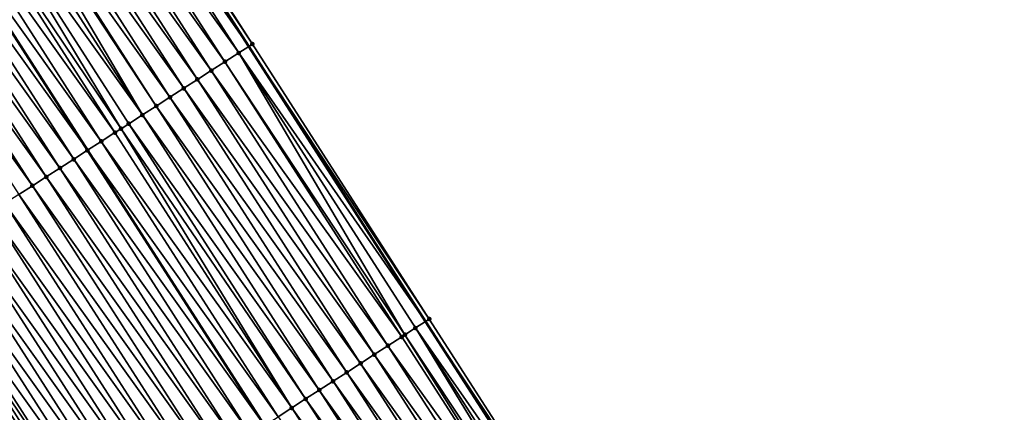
# Model space of a CAD drawing. Header units: feet. Extents: x 2007189 to 2022806, y 818621 to 837694.
# Tile 45 of 256: x 2013989 to 2014049, y 821917 to 821941. Entities that reach past the tile are written whole.
import ezdxf

# ---------------------------------------------------------------- set-up
doc = ezdxf.new("R2010")
doc.units = ezdxf.units.FT
doc.header["$MEASUREMENT"] = 0
for name, color, linetype, lineweight in [('EP_Travel Lane', 172, 'Continuous', 53), ('Road Shots', 141, 'Continuous', 100), ('Road X-Section', 40, 'Continuous', 13), ('STRIPING', 60, 'Continuous', 53)]:
    doc.layers.add(name, color=color, linetype=linetype, lineweight=lineweight)
doc.layers.add('I-77-MM17-21_SB-Surface-Border', color=7, linetype='Continuous')
doc.layers.add('I-77-MM17-21_SB-Surface-TIN', color=7, linetype='Continuous')

msp = doc.modelspace()

# ---------------------------------------------------------------- linework, layer by layer
at = {"layer": 'EP_Travel Lane'}
msp.add_polyline3d([(2013992.038508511, 821956.645629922, 274.723092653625), (2014002.854707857, 821939.823910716, 274.5238693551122), (2014013.667767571, 821923.0195137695, 274.3163902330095), (2014024.503954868, 821906.2108119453, 274.1049810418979), (2014035.340280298, 821889.4018958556, 273.9189103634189), (2014046.232659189, 821872.795296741, 273.7383216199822), (2014057.238373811, 821856.097069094, 273.5296439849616), (2014068.228991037, 821839.4705552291, 273.3188966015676), (2014079.317345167, 821822.8270126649, 273.1166634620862), (2014090.405629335, 821806.1835751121, 272.901819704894), (2014101.521303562, 821789.646331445, 272.7084950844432), (2014112.698032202, 821773.0621055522, 272.4981882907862), (2014123.830629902, 821756.6626533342, 272.277906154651), (2014135.220312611, 821740.2239717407, 272.0660637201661)], dxfattribs=at)
at = {"layer": 'I-77-MM17-21_SB-Surface-Border', "color": 3, "linetype": 'Continuous', "lineweight": -3}
msp.add_polyline3d([(2013992.261145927, 821956.7889462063, 274.7101140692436), (2014003.077430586, 821939.96728018, 274.5110255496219), (2014013.89013414, 821923.1630287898, 274.303001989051), (2014024.726312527, 821906.3543408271, 274.0899555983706), (2014036.402769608, 821890.0878076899, 273.8396626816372), (2014047.286698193, 821873.4908229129, 273.6697727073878), (2014059.126908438, 821857.3436105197, 273.3766420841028), (2014070.111046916, 821840.7260395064, 273.1849321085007), (2014081.199335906, 821824.0825947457, 272.9709534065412), (2014091.455767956, 821806.884159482, 272.8223683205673), (2014102.567508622, 821790.3524793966, 272.6214492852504), (2014112.915399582, 821773.2087639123, 272.484670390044), (2014124.046872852, 821756.8126837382, 272.2621115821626), (2014136.258144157, 821740.9440834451, 271.9856924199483)], dxfattribs=at)
at = {"layer": 'I-77-MM17-21_SB-Surface-TIN', "color": 128, "linetype": 'Continuous', "lineweight": -3}
for points in [[(2013991.420297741, 821956.2476749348, 274.7591310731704), (2014002.854707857, 821939.823910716, 274.5238693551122), (2013992.038508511, 821956.645629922, 274.723092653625)], [(2014003.077430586, 821939.96728018, 274.5110255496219), (2013992.261145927, 821956.7889462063, 274.7101140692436), (2013992.038508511, 821956.645629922, 274.723092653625)], [(2014003.077430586, 821939.96728018, 274.5110255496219), (2013992.038508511, 821956.645629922, 274.723092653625), (2014002.854707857, 821939.823910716, 274.5238693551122)], [(2014002.236579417, 821939.4260135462, 274.5595151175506), (2013991.420297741, 821956.2476749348, 274.7591310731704), (2013990.57938714, 821955.7065007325, 274.7970906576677)], [(2014002.236579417, 821939.4260135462, 274.5595151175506), (2014002.854707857, 821939.823910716, 274.5238693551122), (2013991.420297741, 821956.2476749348, 274.7591310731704)], [(2014001.395629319, 821938.8849007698, 274.5904783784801), (2013990.57938714, 821955.7065007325, 274.7970906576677), (2013989.738424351, 821955.1654076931, 274.8258047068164)], [(2014001.395629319, 821938.8849007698, 274.5904783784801), (2014002.236579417, 821939.4260135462, 274.5595151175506), (2013990.57938714, 821955.7065007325, 274.7970906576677)], [(2014000.554655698, 821938.3438245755, 274.6172744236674), (2013989.738424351, 821955.1654076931, 274.8258047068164), (2013988.897458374, 821954.624319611, 274.853954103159)], [(2014000.554655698, 821938.3438245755, 274.6172744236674), (2014001.395629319, 821938.8849007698, 274.5904783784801), (2013989.738424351, 821955.1654076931, 274.8258047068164)], [(2013999.713701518, 821937.8027181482, 274.6475144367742), (2013988.897458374, 821954.624319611, 274.853954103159), (2013988.056507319, 821954.0832083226, 274.8847469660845)], [(2013999.713701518, 821937.8027181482, 274.6475144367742), (2014000.554655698, 821938.3438245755, 274.6172744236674), (2013988.897458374, 821954.624319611, 274.853954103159)], [(2013998.87275554, 821937.2615989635, 274.6792076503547), (2013988.056507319, 821954.0832083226, 274.8847469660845), (2013987.21556711, 821953.5420801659, 274.9174613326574)], [(2013998.87275554, 821937.2615989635, 274.6792076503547), (2013999.713701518, 821937.8027181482, 274.6475144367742), (2013988.056507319, 821954.0832083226, 274.8847469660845)], [(2013997.190854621, 821936.1793745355, 274.7410060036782), (2013986.37463144, 821953.0009449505, 274.9509798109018), (2013986.174728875, 821952.8723153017, 274.95846287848)], [(2013998.031803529, 821936.7204891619, 274.7098320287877), (2013987.21556711, 821953.5420801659, 274.9174613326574), (2013986.37463144, 821953.0009449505, 274.9509798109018)], [(2013997.190854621, 821936.1793745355, 274.7410060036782), (2013998.031803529, 821936.7204891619, 274.7098320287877), (2013986.37463144, 821953.0009449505, 274.9509798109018)], [(2013998.031803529, 821936.7204891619, 274.7098320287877), (2013998.87275554, 821937.2615989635, 274.6792076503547), (2013987.21556711, 821953.5420801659, 274.9174613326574)], [(2013996.349903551, 821935.6382632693, 274.7717972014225), (2013985.533675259, 821952.459841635, 274.9808644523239), (2013984.69272016, 821951.918736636, 275.0109408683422)], [(2013996.349903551, 821935.6382632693, 274.7717972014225), (2013986.174728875, 821952.8723153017, 274.95846287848), (2013985.533675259, 821952.459841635, 274.9808644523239)], [(2013996.349903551, 821935.6382632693, 274.7717972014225), (2013997.190854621, 821936.1793745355, 274.7410060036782), (2013986.174728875, 821952.8723153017, 274.95846287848)], [(2013995.038359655, 821934.7943592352, 274.8189394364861), (2013984.69272016, 821951.918736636, 275.0109408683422), (2013983.851766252, 821951.3776297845, 275.041228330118)], [(2013995.038359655, 821934.7943592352, 274.8189394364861), (2013995.508949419, 821935.0971567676, 274.8020456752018), (2013984.69272016, 821951.918736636, 275.0109408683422)], [(2013995.508949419, 821935.0971567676, 274.8020456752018), (2013996.349903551, 821935.6382632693, 274.7717972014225), (2013984.69272016, 821951.918736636, 275.0109408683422)], [(2013994.667993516, 821934.5560530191, 274.8319805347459), (2013983.851766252, 821951.3776297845, 275.041228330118), (2013983.010798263, 821950.8365448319, 275.0690212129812)], [(2013994.667993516, 821934.5560530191, 274.8319805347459), (2013995.038359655, 821934.7943592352, 274.8189394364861), (2013983.851766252, 821951.3776297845, 275.041228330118)], [(2013993.827025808, 821934.0149676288, 274.8598241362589), (2013983.010798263, 821950.8365448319, 275.0690212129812), (2013982.169806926, 821950.2954951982, 275.0927576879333)], [(2013993.827025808, 821934.0149676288, 274.8598241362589), (2013994.667993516, 821934.5560530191, 274.8319805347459), (2013983.010798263, 821950.8365448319, 275.0690212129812)], [(2013981.328832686, 821949.7544209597, 275.1193631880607), (2013992.986039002, 821933.4739109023, 274.8843679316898), (2013982.169806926, 821950.2954951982, 275.0927576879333)], [(2013993.827025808, 821934.0149676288, 274.8598241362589), (2013982.169806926, 821950.2954951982, 275.0927576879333), (2013992.986039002, 821933.4739109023, 274.8843679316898)], [(2013992.145075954, 821932.9328193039, 274.9129533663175), (2013981.328832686, 821949.7544209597, 275.1193631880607), (2013980.487884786, 821949.2133047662, 275.1507148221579)], [(2013992.145075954, 821932.9328193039, 274.9129533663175), (2013992.986039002, 821933.4739109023, 274.8843679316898), (2013981.328832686, 821949.7544209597, 275.1193631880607)], [(2013991.304135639, 821932.391691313, 274.9456497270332), (2013980.487884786, 821949.2133047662, 275.1507148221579), (2013979.646937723, 821948.6721872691, 275.1822149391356)], [(2013991.304135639, 821932.391691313, 274.9456497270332), (2013992.145075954, 821932.9328193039, 274.9129533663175), (2013980.487884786, 821949.2133047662, 275.1507148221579)], [(2013990.46318593, 821931.850577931, 274.9766819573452), (2013979.646937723, 821948.6721872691, 275.1822149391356), (2013978.805988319, 821948.1310734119, 275.2133004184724)], [(2013990.46318593, 821931.850577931, 274.9766819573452), (2013991.304135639, 821932.391691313, 274.9456497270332), (2013979.646937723, 821948.6721872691, 275.1822149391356)], [(2013989.622225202, 821931.3094816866, 275.0057620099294), (2013978.805988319, 821948.1310734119, 275.2133004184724), (2013977.965035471, 821947.5899649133, 275.2437754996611)], [(2013988.781261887, 821930.7683894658, 275.0343836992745), (2013989.622225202, 821931.3094816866, 275.0057620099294), (2013977.965035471, 821947.5899649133, 275.2437754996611)], [(2013989.622225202, 821931.3094816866, 275.0057620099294), (2013990.46318593, 821931.850577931, 274.9766819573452), (2013978.805988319, 821948.1310734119, 275.2133004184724)], [(2014002.236579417, 821939.4260135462, 274.5595151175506), (2014013.667767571, 821923.0195137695, 274.3163902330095), (2014002.854707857, 821939.823910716, 274.5238693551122)], [(2014013.89013414, 821923.1630287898, 274.303001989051), (2014003.077430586, 821939.96728018, 274.5110255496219), (2014002.854707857, 821939.823910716, 274.5238693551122)], [(2014013.89013414, 821923.1630287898, 274.303001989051), (2014002.854707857, 821939.823910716, 274.5238693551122), (2014013.667767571, 821923.0195137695, 274.3163902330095)], [(2014012.407884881, 821922.206510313, 274.3819952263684), (2014002.236579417, 821939.4260135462, 274.5595151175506), (2014001.395629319, 821938.8849007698, 274.5904783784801)], [(2014013.049928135, 821922.6207612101, 274.3535891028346), (2014013.667767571, 821923.0195137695, 274.3163902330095), (2014002.236579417, 821939.4260135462, 274.5595151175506)], [(2014012.407884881, 821922.206510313, 274.3819952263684), (2014013.049928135, 821922.6207612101, 274.3535891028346), (2014002.236579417, 821939.4260135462, 274.5595151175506)], [(2014012.20963738, 821922.078625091, 274.3886387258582), (2014001.395629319, 821938.8849007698, 274.5904783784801), (2014000.554655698, 821938.3438245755, 274.6172744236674)], [(2014012.20963738, 821922.078625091, 274.3886387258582), (2014012.407884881, 821922.206510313, 274.3819952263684), (2014001.395629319, 821938.8849007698, 274.5904783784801)], [(2014011.369297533, 821921.5365651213, 274.4146882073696), (2014000.554655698, 821938.3438245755, 274.6172744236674), (2013999.713701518, 821937.8027181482, 274.6475144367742)], [(2014011.369297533, 821921.5365651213, 274.4146882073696), (2014012.20963738, 821922.078625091, 274.3886387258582), (2014000.554655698, 821938.3438245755, 274.6172744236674)], [(2014010.528968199, 821920.9944888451, 274.4426649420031), (2013999.713701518, 821937.8027181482, 274.6475144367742), (2013998.87275554, 821937.2615989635, 274.6792076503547)], [(2014010.528968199, 821920.9944888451, 274.4426649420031), (2014011.369297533, 821921.5365651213, 274.4146882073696), (2013999.713701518, 821937.8027181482, 274.6475144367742)], [(2014008.848327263, 821919.9103087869, 274.5018693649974), (2013998.031803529, 821936.7204891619, 274.7098320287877), (2013997.190854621, 821936.1793745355, 274.7410060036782)], [(2014009.688647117, 821920.4523997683, 274.4721546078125), (2013998.87275554, 821937.2615989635, 274.6792076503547), (2013998.031803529, 821936.7204891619, 274.7098320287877)], [(2014008.848327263, 821919.9103087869, 274.5018693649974), (2014009.688647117, 821920.4523997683, 274.4721546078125), (2013998.031803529, 821936.7204891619, 274.7098320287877)], [(2014009.688647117, 821920.4523997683, 274.4721546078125), (2014010.528968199, 821920.9944888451, 274.4426649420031), (2013998.87275554, 821937.2615989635, 274.6792076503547)], [(2014008.008002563, 821919.3682253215, 274.530695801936), (2013997.190854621, 821936.1793745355, 274.7410060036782), (2013996.349903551, 821935.6382632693, 274.7717972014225)], [(2014008.008002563, 821919.3682253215, 274.530695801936), (2014008.848327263, 821919.9103087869, 274.5018693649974), (2013997.190854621, 821936.1793745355, 274.7410060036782)], [(2014007.167684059, 821918.8261322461, 274.5606580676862), (2013996.349903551, 821935.6382632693, 274.7717972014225), (2013995.508949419, 821935.0971567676, 274.8020456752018)], [(2014007.167684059, 821918.8261322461, 274.5606580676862), (2014008.008002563, 821919.3682253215, 274.530695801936), (2013996.349903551, 821935.6382632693, 274.7717972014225)], [(2014006.327372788, 821918.2840279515, 274.5919463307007), (2013995.508949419, 821935.0971567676, 274.8020456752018), (2013995.038359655, 821934.7943592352, 274.8189394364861)], [(2014006.327372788, 821918.2840279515, 274.5919463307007), (2014007.167684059, 821918.8261322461, 274.5606580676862), (2013995.508949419, 821935.0971567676, 274.8020456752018)], [(2014005.487068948, 821917.7419121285, 274.6245971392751), (2013994.667993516, 821934.5560530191, 274.8319805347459), (2013993.827025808, 821934.0149676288, 274.8598241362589)], [(2014005.487068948, 821917.7419121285, 274.6245971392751), (2013995.038359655, 821934.7943592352, 274.8189394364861), (2013994.667993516, 821934.5560530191, 274.8319805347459)], [(2014005.487068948, 821917.7419121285, 274.6245971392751), (2014006.327372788, 821918.2840279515, 274.5919463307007), (2013995.038359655, 821934.7943592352, 274.8189394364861)], [(2014004.646750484, 821917.1998189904, 274.6545668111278), (2013993.827025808, 821934.0149676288, 274.8598241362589), (2013992.986039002, 821933.4739109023, 274.8843679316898)], [(2014004.646750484, 821917.1998189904, 274.6545668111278), (2014005.487068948, 821917.7419121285, 274.6245971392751), (2013993.827025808, 821934.0149676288, 274.8598241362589)], [(2013992.145075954, 821932.9328193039, 274.9129533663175), (2014003.806398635, 821916.6577765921, 274.6785032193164), (2013992.986039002, 821933.4739109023, 274.8843679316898)], [(2014004.646750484, 821917.1998189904, 274.6545668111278), (2013992.986039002, 821933.4739109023, 274.8843679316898), (2014003.806398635, 821916.6577765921, 274.6785032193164)], [(2014002.966062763, 821916.115711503, 274.705194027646), (2013992.145075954, 821932.9328193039, 274.9129533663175), (2013991.304135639, 821932.391691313, 274.9456497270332)], [(2014002.966062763, 821916.115711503, 274.705194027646), (2014003.806398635, 821916.6577765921, 274.6785032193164), (2013992.145075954, 821932.9328193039, 274.9129533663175)], [(2014002.125747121, 821915.5736139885, 274.7356809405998), (2013991.304135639, 821932.391691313, 274.9456497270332), (2013990.46318593, 821931.850577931, 274.9766819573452)], [(2014002.125747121, 821915.5736139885, 274.7356809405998), (2014002.966062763, 821916.115711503, 274.705194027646), (2013991.304135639, 821932.391691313, 274.9456497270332)], [(2014000.44510702, 821914.489432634, 274.7950385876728), (2013989.622225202, 821931.3094816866, 275.0057620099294), (2013988.781261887, 821930.7683894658, 275.0343836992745)], [(2014001.28542458, 821915.0315271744, 274.7649031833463), (2013990.46318593, 821931.850577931, 274.9766819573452), (2013989.622225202, 821931.3094816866, 275.0057620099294)], [(2014000.44510702, 821914.489432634, 274.7950385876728), (2014001.28542458, 821915.0315271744, 274.7649031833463), (2013989.622225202, 821931.3094816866, 275.0057620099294)], [(2014001.28542458, 821915.0315271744, 274.7649031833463), (2014002.125747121, 821915.5736139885, 274.7356809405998), (2013990.46318593, 821931.850577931, 274.9766819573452)], [(2013999.60479526, 821913.9473290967, 274.8262373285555), (2013988.781261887, 821930.7683894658, 275.0343836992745), (2013987.940298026, 821930.2272980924, 275.0629088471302)], [(2013999.60479526, 821913.9473290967, 274.8262373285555), (2014000.44510702, 821914.489432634, 274.7950385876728), (2013988.781261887, 821930.7683894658, 275.0343836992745)], [(2013998.76448506, 821913.4052231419, 274.8577218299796), (2013987.940298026, 821930.2272980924, 275.0629088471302), (2013987.099332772, 821929.686208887, 275.0911870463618)], [(2013998.76448506, 821913.4052231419, 274.8577218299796), (2013999.60479526, 821913.9473290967, 274.8262373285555), (2013987.940298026, 821930.2272980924, 275.0629088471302)], [(2013997.924159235, 821912.8631414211, 274.8863420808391), (2013987.099332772, 821929.686208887, 275.0911870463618), (2013986.258364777, 821929.145123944, 275.1189796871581)], [(2013997.924159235, 821912.8631414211, 274.8863420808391), (2013998.76448506, 821913.4052231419, 274.8577218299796), (2013987.099332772, 821929.686208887, 275.0911870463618)], [(2013997.083824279, 821912.3210738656, 274.9132881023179), (2013986.258364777, 821929.145123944, 275.1189796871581), (2013985.417393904, 821928.6040434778, 275.1462623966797)], [(2013997.083824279, 821912.3210738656, 274.9132881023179), (2013997.924159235, 821912.8631414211, 274.8863420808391), (2013986.258364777, 821929.145123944, 275.1189796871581)], [(2013996.243498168, 821911.7789925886, 274.941855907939), (2013985.417393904, 821928.6040434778, 275.1462623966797), (2013984.57641706, 821928.0629722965, 275.1724874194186)], [(2013996.243498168, 821911.7789925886, 274.941855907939), (2013997.083824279, 821912.3210738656, 274.9132881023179), (2013985.417393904, 821928.6040434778, 275.1462623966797)], [(2013995.403166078, 821911.2369205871, 274.9693273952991), (2013984.57641706, 821928.0629722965, 275.1724874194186), (2013983.735435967, 821927.5219077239, 275.1979596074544)], [(2013995.403166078, 821911.2369205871, 274.9693273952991), (2013996.243498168, 821911.7789925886, 274.941855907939), (2013984.57641706, 821928.0629722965, 275.1724874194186)], [(2013994.562830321, 821910.6948542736, 274.9961266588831), (2013983.735435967, 821927.5219077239, 275.1979596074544), (2013982.894460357, 821926.9808346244, 275.2244031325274)], [(2013994.562830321, 821910.6948542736, 274.9961266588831), (2013995.403166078, 821911.2369205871, 274.9693273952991), (2013983.735435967, 821927.5219077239, 275.1979596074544)], [(2013982.053493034, 821926.4397486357, 275.2523149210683), (2013993.359508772, 821909.91858756, 275.0389331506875), (2013982.531373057, 821926.747220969, 275.2364540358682)], [(2013993.722506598, 821910.1527692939, 275.0251320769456), (2013982.894460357, 821926.9808346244, 275.2244031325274), (2013982.531373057, 821926.747220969, 275.2364540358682)], [(2013993.722506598, 821910.1527692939, 275.0251320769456), (2013982.531373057, 821926.747220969, 275.2364540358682), (2013993.359508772, 821909.91858756, 275.0389331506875)], [(2013993.722506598, 821910.1527692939, 275.0251320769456), (2013994.562830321, 821910.6948542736, 274.9961266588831), (2013982.894460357, 821926.9808346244, 275.2244031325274)], [(2013992.041886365, 821909.0685571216, 275.0881321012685), (2013981.212527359, 821925.8986600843, 275.2805186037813), (2013980.371560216, 821925.3575738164, 275.3084621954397)], [(2013992.882198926, 821909.6106594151, 275.0570803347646), (2013982.053493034, 821926.4397486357, 275.2523149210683), (2013981.212527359, 821925.8986600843, 275.2805186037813)], [(2013992.041886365, 821909.0685571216, 275.0881321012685), (2013992.882198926, 821909.6106594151, 275.0570803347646), (2013981.212527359, 821925.8986600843, 275.2805186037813)], [(2013992.882198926, 821909.6106594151, 275.0570803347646), (2013993.359508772, 821909.91858756, 275.0389331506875), (2013982.053493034, 821926.4397486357, 275.2523149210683)], [(2013991.201560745, 821908.5264750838, 275.1167898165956), (2013980.371560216, 821925.3575738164, 275.3084621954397), (2013979.530586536, 821924.8164977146, 275.3352477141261)], [(2013991.201560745, 821908.5264750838, 275.1167898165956), (2013992.041886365, 821909.0685571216, 275.0881321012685), (2013980.371560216, 821925.3575738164, 275.3084621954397)], [(2013990.361226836, 821907.9844059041, 275.1439278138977), (2013979.530586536, 821924.8164977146, 275.3352477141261), (2013978.689602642, 821924.275437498, 275.3602237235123)], [(2013990.361226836, 821907.9844059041, 275.1439278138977), (2013991.201560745, 821908.5264750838, 275.1167898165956), (2013979.530586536, 821924.8164977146, 275.3352477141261)], [(2013989.520880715, 821907.4423556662, 275.1688270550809), (2013978.689602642, 821924.275437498, 275.3602237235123), (2013978.676571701, 821924.2670539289, 275.3606033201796)], [(2013989.103433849, 821907.1730999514, 275.1802840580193), (2013989.376269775, 821907.3490800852, 275.1728513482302), (2013978.676571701, 821924.2670539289, 275.3606033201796)], [(2013989.376269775, 821907.3490800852, 275.1728513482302), (2013989.520880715, 821907.4423556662, 275.1688270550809), (2013978.676571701, 821924.2670539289, 275.3606033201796)], [(2013989.520880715, 821907.4423556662, 275.1688270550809), (2013990.361226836, 821907.9844059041, 275.1439278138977), (2013978.689602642, 821924.275437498, 275.3602237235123)], [(2014013.049928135, 821922.6207612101, 274.3535891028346), (2014024.503954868, 821906.2108119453, 274.1049810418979), (2014013.667767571, 821923.0195137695, 274.3163902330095)], [(2014024.726312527, 821906.3543408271, 274.0899555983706), (2014013.89013414, 821923.1630287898, 274.303001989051), (2014013.667767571, 821923.0195137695, 274.3163902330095)], [(2014024.726312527, 821906.3543408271, 274.0899555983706), (2014013.667767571, 821923.0195137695, 274.3163902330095), (2014024.503954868, 821906.2108119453, 274.1049810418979)], [(2014023.480728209, 821905.550427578, 274.1662174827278), (2014013.049928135, 821922.6207612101, 274.3535891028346), (2014012.407884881, 821922.206510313, 274.3819952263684)], [(2014023.88614026, 821905.812020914, 274.1467288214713), (2014024.503954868, 821906.2108119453, 274.1049810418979), (2014013.049928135, 821922.6207612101, 274.3535891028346)], [(2014023.480728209, 821905.550427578, 274.1662174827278), (2014023.88614026, 821905.812020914, 274.1467288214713), (2014013.049928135, 821922.6207612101, 274.3535891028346)], [(2014023.045837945, 821905.2699027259, 274.1796599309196), (2014012.20963738, 821922.078625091, 274.3886387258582), (2014011.369297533, 821921.5365651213, 274.4146882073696)], [(2014023.045837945, 821905.2699027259, 274.1796599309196), (2014012.407884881, 821922.206510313, 274.3819952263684), (2014012.20963738, 821922.078625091, 274.3886387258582)], [(2014023.045837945, 821905.2699027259, 274.1796599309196), (2014023.480728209, 821905.550427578, 274.1662174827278), (2014012.407884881, 821922.206510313, 274.3819952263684)], [(2014022.205511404, 821904.7278221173, 274.2081495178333), (2014011.369297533, 821921.5365651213, 274.4146882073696), (2014010.528968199, 821920.9944888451, 274.4426649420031)], [(2014022.205511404, 821904.7278221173, 274.2081495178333), (2014023.045837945, 821905.2699027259, 274.1796599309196), (2014011.369297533, 821921.5365651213, 274.4146882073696)], [(2014020.524871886, 821903.6436398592, 274.2676155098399), (2014009.688647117, 821920.4523997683, 274.4721546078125), (2014008.848327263, 821919.9103087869, 274.5018693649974)], [(2014021.365189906, 821904.1857336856, 274.2375637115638), (2014010.528968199, 821920.9944888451, 274.4426649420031), (2014009.688647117, 821920.4523997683, 274.4721546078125)], [(2014020.524871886, 821903.6436398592, 274.2676155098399), (2014021.365189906, 821904.1857336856, 274.2375637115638), (2014009.688647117, 821920.4523997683, 274.4721546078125)], [(2014021.365189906, 821904.1857336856, 274.2375637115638), (2014022.205511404, 821904.7278221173, 274.2081495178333), (2014010.528968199, 821920.9944888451, 274.4426649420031)], [(2014019.684565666, 821903.101527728, 274.2998307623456), (2014008.848327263, 821919.9103087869, 274.5018693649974), (2014008.008002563, 821919.3682253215, 274.530695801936)], [(2014019.684565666, 821903.101527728, 274.2998307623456), (2014020.524871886, 821903.6436398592, 274.2676155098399), (2014008.848327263, 821919.9103087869, 274.5018693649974)], [(2014018.844266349, 821902.5594048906, 274.3333114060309), (2014008.008002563, 821919.3682253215, 274.530695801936), (2014007.167684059, 821918.8261322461, 274.5606580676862)], [(2014018.844266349, 821902.5594048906, 274.3333114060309), (2014019.684565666, 821903.101527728, 274.2998307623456), (2014008.008002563, 821919.3682253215, 274.530695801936)], [(2014018.003949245, 821902.0173096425, 274.3635312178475), (2014007.167684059, 821918.8261322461, 274.5606580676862), (2014006.327372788, 821918.2840279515, 274.5919463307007)], [(2014018.003949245, 821902.0173096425, 274.3635312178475), (2014018.844266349, 821902.5594048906, 274.3333114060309), (2014007.167684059, 821918.8261322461, 274.5606580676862)], [(2014017.163645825, 821901.47519317, 274.3962595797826), (2014006.327372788, 821918.2840279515, 274.5919463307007), (2014005.487068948, 821917.7419121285, 274.6245971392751)], [(2014017.163645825, 821901.47519317, 274.3962595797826), (2014018.003949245, 821902.0173096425, 274.3635312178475), (2014006.327372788, 821918.2840279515, 274.5919463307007)], [(2014016.323351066, 821900.933063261, 274.4305760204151), (2014005.487068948, 821917.7419121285, 274.6245971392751), (2014004.646750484, 821917.1998189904, 274.6545668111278)], [(2014016.323351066, 821900.933063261, 274.4305760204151), (2014017.163645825, 821901.47519317, 274.3962595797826), (2014005.487068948, 821917.7419121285, 274.6245971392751)]]:
    msp.add_3dface(points, dxfattribs=at)
at = {"layer": 'Road Shots', "lineweight": 100}
for p in [(2014003.077430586, 821939.96728018, 274.5110255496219), (2014002.236579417, 821939.4260135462, 274.5595151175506), (2014001.395629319, 821938.8849007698, 274.5904783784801), (2014000.554655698, 821938.3438245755, 274.6172744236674), (2013999.713701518, 821937.8027181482, 274.6475144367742), (2013998.031803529, 821936.7204891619, 274.7098320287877), (2013998.87275554, 821937.2615989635, 274.6792076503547), (2013997.190854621, 821936.1793745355, 274.7410060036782), (2013996.349903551, 821935.6382632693, 274.7717972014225), (2013995.508949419, 821935.0971567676, 274.8020456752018), (2013994.667993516, 821934.5560530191, 274.8319805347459), (2013995.038359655, 821934.7943592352, 274.8189394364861), (2013993.827025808, 821934.0149676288, 274.8598241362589), (2013992.986039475, 821933.4739112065, 274.8843679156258), (2013992.145075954, 821932.9328193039, 274.9129533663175), (2013991.304135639, 821932.391691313, 274.9456497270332), (2013989.622225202, 821931.3094816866, 275.0057620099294), (2013990.46318593, 821931.850577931, 274.9766819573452), (2014013.89013414, 821923.1630287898, 274.303001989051), (2014013.049928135, 821922.6207612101, 274.3535891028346), (2014012.20963738, 821922.078625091, 274.3886387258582), (2014012.407884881, 821922.206510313, 274.3819952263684), (2014011.369297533, 821921.5365651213, 274.4146882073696), (2014009.688647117, 821920.4523997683, 274.4721546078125), (2014010.528968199, 821920.9944888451, 274.4426649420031), (2014008.848327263, 821919.9103087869, 274.5018693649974), (2014008.008002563, 821919.3682253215, 274.530695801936), (2014007.167684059, 821918.8261322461, 274.5606580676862), (2014006.327372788, 821918.2840279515, 274.5919463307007), (2014005.487068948, 821917.7419121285, 274.6245971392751)]:
    msp.add_point(p, dxfattribs=at)
at = {"layer": 'Road X-Section', "extrusion": (-0.5408115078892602, 0.841079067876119, 0.01043621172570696), "elevation": -397876.6748135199, "flags": 128}
msp.add_lwpolyline([(-2138566.887823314, 4427.077337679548), (-2138565.887823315, 4427.125829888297), (-2138564.887823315, 4427.15679483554), (-2138563.887823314, 4427.183592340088), (-2138562.887823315, 4427.213834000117), (-2138561.887823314, 4427.245528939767), (-2138560.887823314, 4427.276154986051), (-2138559.887823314, 4427.307330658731), (-2138558.887823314, 4427.338123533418), (-2138557.887823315, 4427.368373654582), (-2138557.32823325, 4427.385268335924), (-2138556.887823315, 4427.398310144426), (-2138555.887823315, 4427.426155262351), (-2138554.887823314, 4427.450700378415), (-2138553.887823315, 4427.479287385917), (-2138552.887823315, 4427.511985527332), (-2138551.887823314, 4427.543019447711), (-2138550.887823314, 4427.572101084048), (-2138549.887823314, 4427.600724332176), (-2138548.887823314, 4427.629251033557), (-2138547.887823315, 4427.657530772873), (-2138546.887823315, 4427.685324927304), (-2138545.887823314, 4427.712609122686), (-2138544.887823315, 4427.738835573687), (-2138543.887823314, 4427.764309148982), (-2138542.887823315, 4427.790754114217), (-2138541.887823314, 4427.818667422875), (-2138540.887823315, 4427.846872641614), (-2138539.887823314, 4427.874817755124), (-2138538.887823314, 4427.901604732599), (-2138537.887823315, 4427.926582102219), (-2138537.872328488, 4427.926961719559)], dxfattribs=at)
at = {"layer": 'Road X-Section', "extrusion": (-0.5418121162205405, 0.8404393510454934, 0.01006617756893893), "elevation": -400437.7969832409, "flags": 128}
msp.add_lwpolyline([(-2138092.782155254, 4305.399105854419), (-2138091.782155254, 4305.449695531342), (-2138091.01807197, 4305.478103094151), (-2138090.782155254, 4305.484746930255), (-2138089.782155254, 4305.510797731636), (-2138088.782155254, 4305.53877588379), (-2138087.782155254, 4305.568267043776), (-2138086.782155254, 4305.597983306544), (-2138085.782155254, 4305.626811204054), (-2138084.782155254, 4305.656774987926), (-2138083.782155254, 4305.688064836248), (-2138082.782155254, 4305.720717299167), (-2138081.782155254, 4305.750688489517), (-2138080.782155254, 4305.774626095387), (-2138079.782155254, 4305.801318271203), (-2138078.782155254, 4305.831806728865), (-2138077.782155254, 4305.86103045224), (-2138076.782155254, 4305.89116738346), (-2138075.782155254, 4305.92236770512), (-2138074.782155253, 4305.953853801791), (-2138073.782155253, 4305.982475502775), (-2138072.782155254, 4306.009422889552), (-2138071.782155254, 4306.037992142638), (-2138070.782155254, 4306.065465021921), (-2138069.782155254, 4306.092265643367), (-2138068.782155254, 4306.121272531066), (-2138067.782155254, 4306.153222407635), (-2138066.782155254, 4306.184275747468), (-2138065.782155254, 4306.212934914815), (-2138064.782155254, 4306.24007428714), (-2138063.782155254, 4306.264974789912), (-2138063.610071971, 4306.268999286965), (-2138063.285405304, 4306.276432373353), (-2138063.285405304, 4306.276432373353)], dxfattribs=at)
at = {"layer": 'STRIPING'}
msp.add_polyline3d([(2013982.169806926, 821950.2954951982, 275.0927576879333), (2013992.986039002, 821933.4739109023, 274.8843679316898), (2014003.806398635, 821916.6577765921, 274.6785032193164), (2014014.642655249, 821899.8489672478, 274.4798109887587), (2014025.478896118, 821883.0401823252, 274.2782344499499), (2014036.434537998, 821866.333264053, 274.0869005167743), (2014047.440214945, 821849.6350935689, 273.8713273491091), (2014058.46269761, 821832.9597021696, 273.6764495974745), (2014069.551078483, 821816.3161194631, 273.479037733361), (2014080.639512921, 821799.6724563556, 273.2912826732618), (2014091.789824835, 821783.0832589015, 273.0876014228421), (2014102.966531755, 821766.4990652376, 272.8734910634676), (2014114.185602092, 821749.9748941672, 272.673008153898), (2014125.575207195, 821733.5363245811, 272.448369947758)], dxfattribs=at)

doc.saveas('drawing.dxf')
